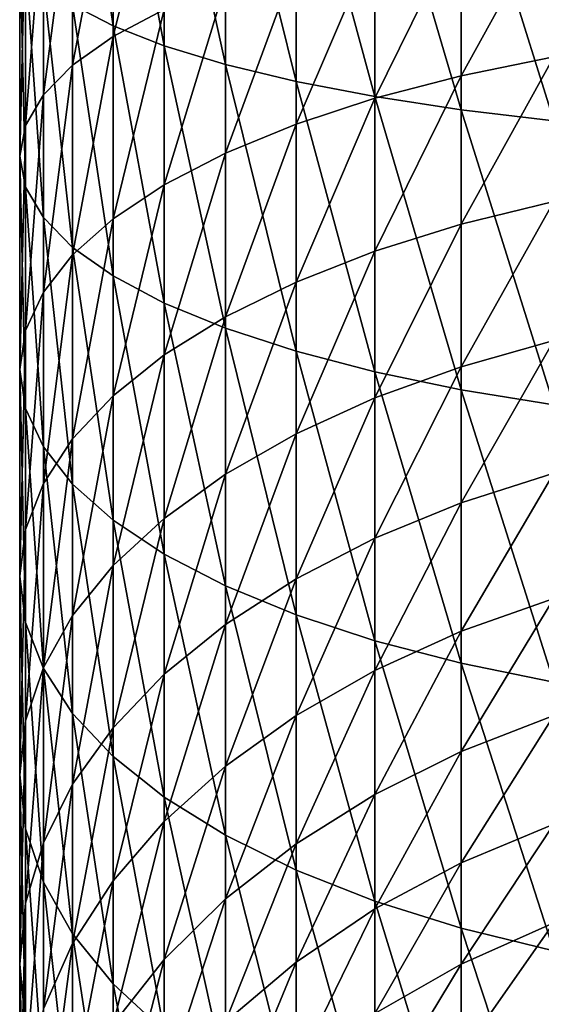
# Model space of a CAD drawing. Header units: metres. Extents: x -109 to 109, y -342 to 116.
# Tile 10 of 213: x -11 to -5, y -308 to -297. Entities that reach past the tile are written whole.
import ezdxf

# ---------------------------------------------------------------- set-up
doc = ezdxf.new("R2010")
doc.units = ezdxf.units.M
doc.layers.add('solid_505140_SW0001', color=7, linetype='CONTINUOUS')

msp = doc.modelspace()

# ---------------------------------------------------------------- linework, layer by layer
at = {"layer": 'solid_505140_SW0001'}
for points in [[(-9.910658, -297.01236, 23.506929), (-9.910658, -294.047424, 24.036625), (-10.382716, -293.891876, 22.907637)], [(-10.382716, -296.767365, 22.393925), (-9.910658, -297.01236, 23.506929), (-10.382716, -293.891876, 22.907637)], [(-9.313966, -297.244446, 24.561319), (-9.313966, -294.194763, 25.106153), (-9.910658, -294.047424, 24.036625)], [(-9.910658, -297.01236, 23.506929), (-9.313966, -297.244446, 24.561319), (-9.910658, -294.047424, 24.036625)], [(-8.600146, -297.460724, 25.543831), (-8.600146, -294.332092, 26.102774), (-9.313966, -294.194763, 25.106153)], [(-9.313966, -297.244446, 24.561319), (-8.600146, -297.460724, 25.543831), (-9.313966, -294.194763, 25.106153)], [(-7.778174, -297.658447, 26.442114), (-7.778174, -294.457611, 27.013954), (-8.600146, -294.332092, 26.102774)], [(-8.600146, -297.460724, 25.543831), (-7.778174, -297.658447, 26.442114), (-8.600146, -294.332092, 26.102774)], [(-6.858388, -297.835144, 27.244867), (-6.858388, -294.569794, 27.828234), (-7.778174, -294.457611, 27.013954)], [(-7.778174, -297.658447, 26.442114), (-6.858388, -297.835144, 27.244867), (-7.778174, -294.457611, 27.013954)], [(-5.852353, -297.988617, 27.941998), (-5.852353, -294.667236, 28.535374), (-6.858388, -294.569794, 27.828234)], [(-6.858388, -297.835144, 27.244867), (-5.852353, -297.988617, 27.941998), (-6.858388, -294.569794, 27.828234)], [(-4.772721, -298.116882, 28.524736), (-4.772721, -294.748657, 29.126482), (-5.852353, -294.667236, 28.535374)], [(-5.852353, -297.988617, 27.941998), (-4.772721, -298.116882, 28.524736), (-5.852353, -294.667236, 28.535374)], [(-9.910658, -297.13739, 13.613559), (-9.910658, -294.960297, 14.184667), (-9.313966, -294.72821, 13.130278)], [(-9.313966, -296.822021, 12.581013), (-9.910658, -297.13739, 13.613559), (-9.313966, -294.72821, 13.130278)], [(-10.382716, -297.470276, 14.703506), (-10.382716, -295.205292, 15.297672), (-9.910658, -294.960297, 14.184667)], [(-9.910658, -297.13739, 13.613559), (-10.382716, -297.470276, 14.703506), (-9.910658, -294.960297, 14.184667)], [(-10.724207, -297.816528, 15.837149), (-10.724207, -295.460114, 16.455297), (-10.382716, -295.205292, 15.297672)], [(-10.382716, -297.470276, 14.703506), (-10.724207, -297.816528, 15.837149), (-10.382716, -295.205292, 15.297672)], [(-10.930835, -298.171753, 17.000231), (-10.930835, -295.721558, 17.642984), (-10.724207, -295.460114, 16.455297)], [(-10.724207, -297.816528, 15.837149), (-10.930835, -298.171753, 17.000231), (-10.724207, -295.460114, 16.455297)], [(-5.852353, -297.593719, 8.647119), (-5.852353, -295.810883, 9.270371), (-4.772721, -295.636597, 8.699704)], [(-4.772721, -297.374512, 8.092152), (-5.852353, -297.593719, 8.647119), (-4.772721, -295.636597, 8.699704)], [(-11, -298.531525, 18.178125), (-11, -295.986328, 18.845798), (-10.930835, -295.721558, 17.642984)], [(-10.930835, -298.171753, 17.000231), (-11, -298.531525, 18.178125), (-10.930835, -295.721558, 17.642984)], [(-6.858388, -297.855957, 9.311023), (-6.858388, -296.019379, 9.953059), (-5.852353, -295.810883, 9.270371)], [(-5.852353, -297.593719, 8.647119), (-6.858388, -297.855957, 9.311023), (-5.852353, -295.810883, 9.270371)], [(-10.930835, -298.891266, 19.35602), (-10.930835, -296.251099, 20.048611), (-11, -295.986328, 18.845798)], [(-11, -298.531525, 18.178125), (-10.930835, -298.891266, 19.35602), (-11, -295.986328, 18.845798)], [(-7.778174, -298.157928, 10.075518), (-7.778174, -296.259491, 10.739182), (-6.858388, -296.019379, 9.953059)], [(-6.858388, -297.855957, 9.311023), (-7.778174, -298.157928, 10.075518), (-6.858388, -296.019379, 9.953059)], [(-10.724207, -299.246521, 20.519102), (-10.724207, -296.512543, 21.236298), (-10.930835, -296.251099, 20.048611)], [(-10.930835, -298.891266, 19.35602), (-10.724207, -299.246521, 20.519102), (-10.930835, -296.251099, 20.048611)], [(-8.600146, -298.49585, 10.930987), (-8.600146, -296.528168, 11.618855), (-7.778174, -296.259491, 10.739182)], [(-7.778174, -298.157928, 10.075518), (-8.600146, -298.49585, 10.930987), (-7.778174, -296.259491, 10.739182)], [(-10.382716, -299.592743, 21.652746), (-10.382716, -296.767365, 22.393925), (-10.724207, -296.512543, 21.236298)], [(-10.724207, -299.246521, 20.519102), (-10.382716, -299.592743, 21.652746), (-10.724207, -296.512543, 21.236298)], [(-9.313966, -298.865417, 11.866673), (-9.313966, -296.822021, 12.581013), (-8.600146, -296.528168, 11.618855)], [(-8.600146, -298.49585, 10.930987), (-9.313966, -298.865417, 11.866673), (-8.600146, -296.528168, 11.618855)], [(-9.910658, -299.925659, 22.742693), (-9.910658, -297.01236, 23.506929), (-10.382716, -296.767365, 22.393925)], [(-10.382716, -299.592743, 21.652746), (-9.910658, -299.925659, 22.742693), (-10.382716, -296.767365, 22.393925)], [(-9.910658, -299.262054, 12.870811), (-9.910658, -297.13739, 13.613559), (-9.313966, -296.822021, 12.581013)], [(-9.313966, -298.865417, 11.866673), (-9.910658, -299.262054, 12.870811), (-9.313966, -296.822021, 12.581013)], [(-9.313966, -300.240997, 23.77524), (-9.313966, -297.244446, 24.561319), (-9.910658, -297.01236, 23.506929)], [(-9.910658, -299.925659, 22.742693), (-9.313966, -300.240997, 23.77524), (-9.910658, -297.01236, 23.506929)], [(-10.382716, -299.680725, 13.930771), (-10.382716, -297.470276, 14.703506), (-9.910658, -297.13739, 13.613559)], [(-9.910658, -299.262054, 12.870811), (-10.382716, -299.680725, 13.930771), (-9.910658, -297.13739, 13.613559)], [(-8.600146, -300.534882, 24.737398), (-8.600146, -297.460724, 25.543831), (-9.313966, -297.244446, 24.561319)], [(-9.313966, -300.240997, 23.77524), (-8.600146, -300.534882, 24.737398), (-9.313966, -297.244446, 24.561319)], [(-5.852353, -299.321228, 7.883801), (-5.852353, -297.593719, 8.647119), (-4.772721, -297.374512, 8.092152)], [(-4.772721, -299.058502, 7.348063), (-5.852353, -299.321228, 7.883801), (-4.772721, -297.374512, 8.092152)], [(-10.724207, -300.11618, 15.033223), (-10.724207, -297.816528, 15.837149), (-10.382716, -297.470276, 14.703506)], [(-10.382716, -299.680725, 13.930771), (-10.724207, -300.11618, 15.033223), (-10.382716, -297.470276, 14.703506)], [(-7.778174, -300.803558, 25.617069), (-7.778174, -297.658447, 26.442114), (-8.600146, -297.460724, 25.543831)], [(-8.600146, -300.534882, 24.737398), (-7.778174, -300.803558, 25.617069), (-8.600146, -297.460724, 25.543831)], [(-6.858388, -301.04364, 26.403193), (-6.858388, -297.835144, 27.244867), (-7.778174, -297.658447, 26.442114)], [(-7.778174, -300.803558, 25.617069), (-6.858388, -301.04364, 26.403193), (-7.778174, -297.658447, 26.442114)], [(-6.858388, -299.635529, 8.524702), (-6.858388, -297.855957, 9.311023), (-5.852353, -297.593719, 8.647119)], [(-5.852353, -299.321228, 7.883801), (-6.858388, -299.635529, 8.524702), (-5.852353, -297.593719, 8.647119)], [(-10.930835, -300.562958, 16.164305), (-10.930835, -298.171753, 17.000231), (-10.724207, -297.816528, 15.837149)], [(-10.724207, -300.11618, 15.033223), (-10.930835, -300.562958, 16.164305), (-10.724207, -297.816528, 15.837149)], [(-7.778174, -299.997467, 9.262708), (-7.778174, -298.157928, 10.075518), (-6.858388, -297.855957, 9.311023)], [(-6.858388, -299.635529, 8.524702), (-7.778174, -299.997467, 9.262708), (-6.858388, -297.855957, 9.311023)], [(-5.852353, -301.252167, 27.08588), (-5.852353, -297.988617, 27.941998), (-6.858388, -297.835144, 27.244867)], [(-6.858388, -301.04364, 26.403193), (-5.852353, -301.252167, 27.08588), (-6.858388, -297.835144, 27.244867)], [(-4.772721, -301.426453, 27.656548), (-4.772721, -298.116882, 28.524736), (-5.852353, -297.988617, 27.941998)], [(-5.852353, -301.252167, 27.08588), (-4.772721, -301.426453, 27.656548), (-5.852353, -297.988617, 27.941998)], [(-11, -301.015411, 17.309793), (-11, -298.531525, 18.178125), (-10.930835, -298.171753, 17.000231)], [(-10.930835, -300.562958, 16.164305), (-11, -301.015411, 17.309793), (-10.930835, -298.171753, 17.000231)], [(-8.600146, -300.402466, 10.088535), (-8.600146, -298.49585, 10.930987), (-7.778174, -298.157928, 10.075518)], [(-7.778174, -299.997467, 9.262708), (-8.600146, -300.402466, 10.088535), (-7.778174, -298.157928, 10.075518)], [(-10.930835, -301.467896, 18.45528), (-10.930835, -298.891266, 19.35602), (-11, -298.531525, 18.178125)], [(-11, -301.015411, 17.309793), (-10.930835, -301.467896, 18.45528), (-11, -298.531525, 18.178125)], [(-9.313966, -300.845428, 10.991801), (-9.313966, -298.865417, 11.866673), (-8.600146, -298.49585, 10.930987)], [(-8.600146, -300.402466, 10.088535), (-9.313966, -300.845428, 10.991801), (-8.600146, -298.49585, 10.930987)], [(-10.724207, -301.914642, 19.586363), (-10.724207, -299.246521, 20.519102), (-10.930835, -298.891266, 19.35602)], [(-10.930835, -301.467896, 18.45528), (-10.724207, -301.914642, 19.586363), (-10.930835, -298.891266, 19.35602)], [(-9.910658, -301.32077, 11.961145), (-9.910658, -299.262054, 12.870811), (-9.313966, -298.865417, 11.866673)], [(-9.313966, -300.845428, 10.991801), (-9.910658, -301.32077, 11.961145), (-9.313966, -298.865417, 11.866673)], [(-5.852353, -300.982452, 6.985273), (-5.852353, -299.321228, 7.883801), (-4.772721, -299.058502, 7.348063)], [(-4.772721, -300.677887, 6.472171), (-5.852353, -300.982452, 6.985273), (-4.772721, -299.058502, 7.348063)], [(-10.382716, -302.350128, 20.688816), (-10.382716, -299.592743, 21.652746), (-10.724207, -299.246521, 20.519102)], [(-10.724207, -301.914642, 19.586363), (-10.382716, -302.350128, 20.688816), (-10.724207, -299.246521, 20.519102)], [(-10.382716, -301.822571, 12.984378), (-10.382716, -299.680725, 13.930771), (-9.910658, -299.262054, 12.870811)], [(-9.910658, -301.32077, 11.961145), (-10.382716, -301.822571, 12.984378), (-9.910658, -299.262054, 12.870811)], [(-6.858388, -301.346832, 7.599096), (-6.858388, -299.635529, 8.524702), (-5.852353, -299.321228, 7.883801)], [(-5.852353, -300.982452, 6.985273), (-6.858388, -301.346832, 7.599096), (-5.852353, -299.321228, 7.883801)], [(-9.910658, -302.768799, 21.748775), (-9.910658, -299.925659, 22.742693), (-10.382716, -299.592743, 21.652746)], [(-10.382716, -302.350128, 20.688816), (-9.910658, -302.768799, 21.748775), (-10.382716, -299.592743, 21.652746)], [(-10.724207, -302.344482, 14.048632), (-10.724207, -300.11618, 15.033223), (-10.382716, -299.680725, 13.930771)], [(-10.382716, -301.822571, 12.984378), (-10.724207, -302.344482, 14.048632), (-10.382716, -299.680725, 13.930771)], [(-7.778174, -301.766388, 8.30592), (-7.778174, -299.997467, 9.262708), (-6.858388, -299.635529, 8.524702)], [(-6.858388, -301.346832, 7.599096), (-7.778174, -301.766388, 8.30592), (-6.858388, -299.635529, 8.524702)], [(-9.313966, -303.165405, 22.752913), (-9.313966, -300.240997, 23.77524), (-9.910658, -299.925659, 22.742693)], [(-9.910658, -302.768799, 21.748775), (-9.313966, -303.165405, 22.752913), (-9.910658, -299.925659, 22.742693)], [(-8.600146, -302.23587, 9.096855), (-8.600146, -300.402466, 10.088535), (-7.778174, -299.997467, 9.262708)], [(-7.778174, -301.766388, 8.30592), (-8.600146, -302.23587, 9.096855), (-7.778174, -299.997467, 9.262708)], [(-10.930835, -302.879974, 15.140523), (-10.930835, -300.562958, 16.164305), (-10.724207, -300.11618, 15.033223)], [(-10.724207, -302.344482, 14.048632), (-10.930835, -302.879974, 15.140523), (-10.724207, -300.11618, 15.033223)], [(-8.600146, -303.535004, 23.688599), (-8.600146, -300.534882, 24.737398), (-9.313966, -300.240997, 23.77524)], [(-9.313966, -303.165405, 22.752913), (-8.600146, -303.535004, 23.688599), (-9.313966, -300.240997, 23.77524)], [(-9.313966, -302.74942, 9.961958), (-9.313966, -300.845428, 10.991801), (-8.600146, -300.402466, 10.088535)], [(-8.600146, -302.23587, 9.096855), (-9.313966, -302.74942, 9.961958), (-8.600146, -300.402466, 10.088535)], [(-11, -303.422241, 16.246321), (-11, -301.015411, 17.309793), (-10.930835, -300.562958, 16.164305)], [(-10.930835, -302.879974, 15.140523), (-11, -303.422241, 16.246321), (-10.930835, -300.562958, 16.164305)], [(-7.778174, -303.872925, 24.544069), (-7.778174, -300.803558, 25.617069), (-8.600146, -300.534882, 24.737398)], [(-8.600146, -303.535004, 23.688599), (-7.778174, -303.872925, 24.544069), (-8.600146, -300.534882, 24.737398)], [(-5.852353, -302.566803, 5.957248), (-5.852353, -300.982452, 6.985273), (-4.772721, -300.677887, 6.472171)], [(-4.772721, -302.222321, 5.470044), (-5.852353, -302.566803, 5.957248), (-4.772721, -300.677887, 6.472171)], [(-9.910658, -303.300507, 10.890347), (-9.910658, -301.32077, 11.961145), (-9.313966, -300.845428, 10.991801)], [(-9.313966, -302.74942, 9.961958), (-9.910658, -303.300507, 10.890347), (-9.313966, -300.845428, 10.991801)], [(-6.858388, -304.174896, 25.308563), (-6.858388, -301.04364, 26.403193), (-7.778174, -300.803558, 25.617069)], [(-7.778174, -303.872925, 24.544069), (-6.858388, -304.174896, 25.308563), (-7.778174, -300.803558, 25.617069)], [(-6.858388, -302.978912, 6.54009), (-6.858388, -301.346832, 7.599096), (-5.852353, -300.982452, 6.985273)], [(-5.852353, -302.566803, 5.957248), (-6.858388, -302.978912, 6.54009), (-5.852353, -300.982452, 6.985273)], [(-10.930835, -303.964539, 17.352118), (-10.930835, -301.467896, 18.45528), (-11, -301.015411, 17.309793)], [(-11, -303.422241, 16.246321), (-10.930835, -303.964539, 17.352118), (-11, -301.015411, 17.309793)], [(-5.852353, -304.437134, 25.972467), (-5.852353, -301.252167, 27.08588), (-6.858388, -301.04364, 26.403193)], [(-6.858388, -304.174896, 25.308563), (-5.852353, -304.437134, 25.972467), (-6.858388, -301.04364, 26.403193)], [(-10.382716, -303.882233, 11.870346), (-10.382716, -301.822571, 12.984378), (-9.910658, -301.32077, 11.961145)], [(-9.910658, -303.300507, 10.890347), (-10.382716, -303.882233, 11.870346), (-9.910658, -301.32077, 11.961145)], [(-4.772721, -304.656342, 26.527435), (-4.772721, -301.426453, 27.656548), (-5.852353, -301.252167, 27.08588)], [(-5.852353, -304.437134, 25.972467), (-4.772721, -304.656342, 26.527435), (-5.852353, -301.252167, 27.08588)], [(-7.778174, -303.453461, 7.211238), (-7.778174, -301.766388, 8.30592), (-6.858388, -301.346832, 7.599096)], [(-6.858388, -302.978912, 6.54009), (-7.778174, -303.453461, 7.211238), (-6.858388, -301.346832, 7.599096)], [(-10.724207, -304.5, 18.444008), (-10.724207, -301.914642, 19.586363), (-10.930835, -301.467896, 18.45528)], [(-10.930835, -303.964539, 17.352118), (-10.724207, -304.5, 18.444008), (-10.930835, -301.467896, 18.45528)], [(-8.600146, -303.984467, 7.962253), (-8.600146, -302.23587, 9.096855), (-7.778174, -301.766388, 8.30592)], [(-7.778174, -303.453461, 7.211238), (-8.600146, -303.984467, 7.962253), (-7.778174, -301.766388, 8.30592)], [(-10.724207, -304.487274, 12.889634), (-10.724207, -302.344482, 14.048632), (-10.382716, -301.822571, 12.984378)], [(-10.382716, -303.882233, 11.870346), (-10.724207, -304.487274, 12.889634), (-10.382716, -301.822571, 12.984378)], [(-10.382716, -305.021912, 19.508261), (-10.382716, -302.350128, 20.688816), (-10.724207, -301.914642, 19.586363)], [(-10.724207, -304.5, 18.444008), (-10.382716, -305.021912, 19.508261), (-10.724207, -301.914642, 19.586363)], [(-9.313966, -304.565308, 8.78369), (-9.313966, -302.74942, 9.961958), (-8.600146, -302.23587, 9.096855)], [(-8.600146, -303.984467, 7.962253), (-9.313966, -304.565308, 8.78369), (-8.600146, -302.23587, 9.096855)], [(-5.852353, -304.064209, 4.806262), (-5.852353, -302.566803, 5.957248), (-4.772721, -302.222321, 5.470044)], [(-4.772721, -303.681976, 4.348052), (-5.852353, -304.064209, 4.806262), (-4.772721, -302.222321, 5.470044)], [(-10.930835, -305.108032, 13.935391), (-10.930835, -302.879974, 15.140523), (-10.724207, -302.344482, 14.048632)], [(-10.724207, -304.487274, 12.889634), (-10.930835, -305.108032, 13.935391), (-10.724207, -302.344482, 14.048632)], [(-9.910658, -305.523712, 20.531494), (-9.910658, -302.768799, 21.748775), (-10.382716, -302.350128, 20.688816)], [(-10.382716, -305.021912, 19.508261), (-9.910658, -305.523712, 20.531494), (-10.382716, -302.350128, 20.688816)], [(-6.858388, -304.521423, 5.354415), (-6.858388, -302.978912, 6.54009), (-5.852353, -302.566803, 5.957248)], [(-5.852353, -304.064209, 4.806262), (-6.858388, -304.521423, 5.354415), (-5.852353, -302.566803, 5.957248)], [(-9.910658, -305.188599, 9.665221), (-9.910658, -303.300507, 10.890347), (-9.313966, -302.74942, 9.961958)], [(-9.313966, -304.565308, 8.78369), (-9.910658, -305.188599, 9.665221), (-9.313966, -302.74942, 9.961958)], [(-9.313966, -305.999084, 21.500839), (-9.313966, -303.165405, 22.752913), (-9.910658, -302.768799, 21.748775)], [(-9.910658, -305.523712, 20.531494), (-9.313966, -305.999084, 21.500839), (-9.910658, -302.768799, 21.748775)], [(-11, -305.736694, 14.994468), (-11, -303.422241, 16.246321), (-10.930835, -302.879974, 15.140523)], [(-10.930835, -305.108032, 13.935391), (-11, -305.736694, 14.994468), (-10.930835, -302.879974, 15.140523)], [(-7.778174, -305.047943, 5.985621), (-7.778174, -303.453461, 7.211238), (-6.858388, -302.978912, 6.54009)], [(-6.858388, -304.521423, 5.354415), (-7.778174, -305.047943, 5.985621), (-6.858388, -302.978912, 6.54009)], [(-8.600146, -306.442047, 22.404104), (-8.600146, -303.535004, 23.688599), (-9.313966, -303.165405, 22.752913)], [(-9.313966, -305.999084, 21.500839), (-8.600146, -306.442047, 22.404104), (-9.313966, -303.165405, 22.752913)], [(-10.382716, -305.846558, 10.595757), (-10.382716, -303.882233, 11.870346), (-9.910658, -303.300507, 10.890347)], [(-9.910658, -305.188599, 9.665221), (-10.382716, -305.846558, 10.595757), (-9.910658, -303.300507, 10.890347)], [(-10.930835, -306.365356, 16.053543), (-10.930835, -303.964539, 17.352118), (-11, -303.422241, 16.246321)], [(-11, -305.736694, 14.994468), (-10.930835, -306.365356, 16.053543), (-11, -303.422241, 16.246321)], [(-8.600146, -305.637115, 6.691941), (-8.600146, -303.984467, 7.962253), (-7.778174, -303.453461, 7.211238)], [(-7.778174, -305.047943, 5.985621), (-8.600146, -305.637115, 6.691941), (-7.778174, -303.453461, 7.211238)], [(-7.778174, -306.847046, 23.229933), (-7.778174, -303.872925, 24.544069), (-8.600146, -303.535004, 23.688599)], [(-8.600146, -306.442047, 22.404104), (-7.778174, -306.847046, 23.229933), (-8.600146, -303.535004, 23.688599)], [(-5.852353, -305.465118, 3.539631), (-5.852353, -304.064209, 4.806262), (-4.772721, -303.681976, 4.348052)], [(-4.772721, -305.047638, 3.11333), (-5.852353, -305.465118, 3.539631), (-4.772721, -303.681976, 4.348052)], [(-10.724207, -306.986115, 17.0993), (-10.724207, -304.5, 18.444008), (-10.930835, -303.964539, 17.352118)], [(-10.930835, -306.365356, 16.053543), (-10.724207, -306.986115, 17.0993), (-10.930835, -303.964539, 17.352118)], [(-10.724207, -306.530884, 11.5636), (-10.724207, -304.487274, 12.889634), (-10.382716, -303.882233, 11.870346)], [(-10.382716, -305.846558, 10.595757), (-10.724207, -306.530884, 11.5636), (-10.382716, -303.882233, 11.870346)], [(-6.858388, -307.208954, 23.967937), (-6.858388, -304.174896, 25.308563), (-7.778174, -303.872925, 24.544069)], [(-7.778174, -306.847046, 23.229933), (-6.858388, -307.208954, 23.967937), (-7.778174, -303.872925, 24.544069)], [(-9.313966, -306.281525, 7.464492), (-9.313966, -304.565308, 8.78369), (-8.600146, -303.984467, 7.962253)], [(-8.600146, -305.637115, 6.691941), (-9.313966, -306.281525, 7.464492), (-8.600146, -303.984467, 7.962253)], [(-6.858388, -305.9646, 4.049613), (-6.858388, -304.521423, 5.354415), (-5.852353, -304.064209, 4.806262)], [(-5.852353, -305.465118, 3.539631), (-6.858388, -305.9646, 4.049613), (-5.852353, -304.064209, 4.806262)], [(-5.852353, -307.523254, 24.608839), (-5.852353, -304.437134, 25.972467), (-6.858388, -304.174896, 25.308563)], [(-6.858388, -307.208954, 23.967937), (-5.852353, -307.523254, 24.608839), (-6.858388, -304.174896, 25.308563)], [(-10.930835, -307.233002, 12.556575), (-10.930835, -305.108032, 13.935391), (-10.724207, -304.487274, 12.889634)], [(-10.724207, -306.530884, 11.5636), (-10.930835, -307.233002, 12.556575), (-10.724207, -304.487274, 12.889634)], [(-10.382716, -307.591156, 18.118589), (-10.382716, -305.021912, 19.508261), (-10.724207, -304.5, 18.444008)], [(-10.724207, -306.986115, 17.0993), (-10.382716, -307.591156, 18.118589), (-10.724207, -304.5, 18.444008)], [(-7.778174, -306.539734, 4.636863), (-7.778174, -305.047943, 5.985621), (-6.858388, -304.521423, 5.354415)], [(-6.858388, -305.9646, 4.049613), (-7.778174, -306.539734, 4.636863), (-6.858388, -304.521423, 5.354415)], [(-4.772721, -307.78598, 25.144577), (-4.772721, -304.656342, 26.527435), (-5.852353, -304.437134, 25.972467)], [(-5.852353, -307.523254, 24.608839), (-4.772721, -307.78598, 25.144577), (-5.852353, -304.437134, 25.972467)], [(-9.910658, -306.973083, 8.293559), (-9.910658, -305.188599, 9.665221), (-9.313966, -304.565308, 8.78369)], [(-9.313966, -306.281525, 7.464492), (-9.910658, -306.973083, 8.293559), (-9.313966, -304.565308, 8.78369)], [(-11, -307.944031, 13.562196), (-11, -305.736694, 14.994468), (-10.930835, -305.108032, 13.935391)], [(-10.930835, -307.233002, 12.556575), (-11, -307.944031, 13.562196), (-10.930835, -305.108032, 13.935391)], [(-9.910658, -308.172882, 19.098589), (-9.910658, -305.523712, 20.531494), (-10.382716, -305.021912, 19.508261)], [(-10.382716, -307.591156, 18.118589), (-9.910658, -308.172882, 19.098589), (-10.382716, -305.021912, 19.508261)], [(-8.600146, -307.183289, 5.293996), (-8.600146, -305.637115, 6.691941), (-7.778174, -305.047943, 5.985621)], [(-7.778174, -306.539734, 4.636863), (-8.600146, -307.183289, 5.293996), (-7.778174, -305.047943, 5.985621)], [(-5.852353, -306.760712, 2.16541), (-5.852353, -305.465118, 3.539631), (-4.772721, -305.047638, 3.11333)], [(-4.772721, -306.310547, 1.773728), (-5.852353, -306.760712, 2.16541), (-4.772721, -305.047638, 3.11333)], [(-10.382716, -307.703094, 9.168716), (-10.382716, -305.846558, 10.595757), (-9.910658, -305.188599, 9.665221)], [(-9.910658, -306.973083, 8.293559), (-10.382716, -307.703094, 9.168716), (-9.910658, -305.188599, 9.665221)], [(-9.313966, -308.723969, 20.026978), (-9.313966, -305.999084, 21.500839), (-9.910658, -305.523712, 20.531494)], [(-9.910658, -308.172882, 19.098589), (-9.313966, -308.723969, 20.026978), (-9.910658, -305.523712, 20.531494)], [(-6.858388, -307.299194, 2.633977), (-6.858388, -305.9646, 4.049613), (-5.852353, -305.465118, 3.539631)], [(-5.852353, -306.760712, 2.16541), (-6.858388, -307.299194, 2.633977), (-5.852353, -305.465118, 3.539631)], [(-9.313966, -307.887207, 6.012749), (-9.313966, -306.281525, 7.464492), (-8.600146, -305.637115, 6.691941)], [(-8.600146, -307.183289, 5.293996), (-9.313966, -307.887207, 6.012749), (-8.600146, -305.637115, 6.691941)], [(-10.930835, -308.65509, 14.567818), (-10.930835, -306.365356, 16.053543), (-11, -305.736694, 14.994468)], [(-11, -307.944031, 13.562196), (-10.930835, -308.65509, 14.567818), (-11, -305.736694, 14.994468)], [(-10.724207, -308.462372, 10.078959), (-10.724207, -306.530884, 11.5636), (-10.382716, -305.846558, 10.595757)], [(-10.382716, -307.703094, 9.168716), (-10.724207, -308.462372, 10.078959), (-10.382716, -305.846558, 10.595757)], [(-8.600146, -309.237488, 20.89208), (-8.600146, -306.442047, 22.404104), (-9.313966, -305.999084, 21.500839)], [(-9.313966, -308.723969, 20.026978), (-8.600146, -309.237488, 20.89208), (-9.313966, -305.999084, 21.500839)], [(-7.778174, -307.919281, 3.173538), (-7.778174, -306.539734, 4.636863), (-6.858388, -305.9646, 4.049613)], [(-6.858388, -307.299194, 2.633977), (-7.778174, -307.919281, 3.173538), (-6.858388, -305.9646, 4.049613)], [(-10.724207, -309.357178, 15.560793), (-10.724207, -306.986115, 17.0993), (-10.930835, -306.365356, 16.053543)], [(-10.930835, -308.65509, 14.567818), (-10.724207, -309.357178, 15.560793), (-10.930835, -306.365356, 16.053543)], [(-9.910658, -308.642609, 6.784081), (-9.910658, -306.973083, 8.293559), (-9.313966, -306.281525, 7.464492)], [(-9.313966, -307.887207, 6.012749), (-9.910658, -308.642609, 6.784081), (-9.313966, -306.281525, 7.464492)], [(-5.852353, -307.942657, 0.692335), (-5.852353, -306.760712, 2.16541), (-4.772721, -306.310547, 1.773728)], [(-4.772721, -307.462738, 0.337763), (-5.852353, -307.942657, 0.692335), (-4.772721, -306.310547, 1.773728)], [(-7.778174, -309.707001, 21.683016), (-7.778174, -306.847046, 23.229933), (-8.600146, -306.442047, 22.404104)], [(-8.600146, -309.237488, 20.89208), (-7.778174, -309.707001, 21.683016), (-8.600146, -306.442047, 22.404104)], [(-10.930835, -309.241333, 11.012838), (-10.930835, -307.233002, 12.556575), (-10.724207, -306.530884, 11.5636)], [(-10.724207, -308.462372, 10.078959), (-10.930835, -309.241333, 11.012838), (-10.724207, -306.530884, 11.5636)], [(-8.600146, -308.613159, 3.777307), (-8.600146, -307.183289, 5.293996), (-7.778174, -306.539734, 4.636863)], [(-7.778174, -307.919281, 3.173538), (-8.600146, -308.613159, 3.777307), (-7.778174, -306.539734, 4.636863)], [(-6.858388, -308.516785, 1.116509), (-6.858388, -307.299194, 2.633977), (-5.852353, -306.760712, 2.16541)], [(-5.852353, -307.942657, 0.692335), (-6.858388, -308.516785, 1.116509), (-5.852353, -306.760712, 2.16541)], [(-6.858388, -310.126556, 22.389839), (-6.858388, -307.208954, 23.967937), (-7.778174, -306.847046, 23.229933)], [(-7.778174, -309.707001, 21.683016), (-6.858388, -310.126556, 22.389839), (-7.778174, -306.847046, 23.229933)], [(-10.382716, -310.041534, 16.528635), (-10.382716, -307.591156, 18.118589), (-10.724207, -306.986115, 17.0993)], [(-10.724207, -309.357178, 15.560793), (-10.382716, -310.041534, 16.528635), (-10.724207, -306.986115, 17.0993)], [(-10.382716, -309.440033, 7.598295), (-10.382716, -307.703094, 9.168716), (-9.910658, -306.973083, 8.293559)], [(-9.910658, -308.642609, 6.784081), (-10.382716, -309.440033, 7.598295), (-9.910658, -306.973083, 8.293559)], [(-11, -310.030243, 11.958611), (-11, -307.944031, 13.562196), (-10.930835, -307.233002, 12.556575)], [(-10.930835, -309.241333, 11.012838), (-11, -310.030243, 11.958611), (-10.930835, -307.233002, 12.556575)], [(-9.313966, -309.372131, 4.437691), (-9.313966, -307.887207, 6.012749), (-8.600146, -307.183289, 5.293996)], [(-8.600146, -308.613159, 3.777307), (-9.313966, -309.372131, 4.437691), (-8.600146, -307.183289, 5.293996)], [(-5.852353, -310.490936, 23.003662), (-5.852353, -307.523254, 24.608839), (-6.858388, -307.208954, 23.967937)], [(-6.858388, -310.126556, 22.389839), (-5.852353, -310.490936, 23.003662), (-6.858388, -307.208954, 23.967937)], [(-7.778174, -309.177887, 1.60495), (-7.778174, -307.919281, 3.173538), (-6.858388, -307.299194, 2.633977)], [(-6.858388, -308.516785, 1.116509), (-7.778174, -309.177887, 1.60495), (-6.858388, -307.299194, 2.633977)], [(-5.852353, -309.00351, -0.870227), (-5.852353, -307.942657, 0.692335), (-4.772721, -307.462738, 0.337763)], [(-4.772721, -308.496857, -1.185436), (-5.852353, -309.00351, -0.870227), (-4.772721, -307.462738, 0.337763)], [(-4.772721, -310.795502, 23.516764), (-4.772721, -307.78598, 25.144577), (-5.852353, -307.523254, 24.608839)], [(-5.852353, -310.490936, 23.003662), (-4.772721, -310.795502, 23.516764), (-5.852353, -307.523254, 24.608839)], [(-9.910658, -310.699493, 17.459171), (-9.910658, -308.172882, 19.098589), (-10.382716, -307.591156, 18.118589)], [(-10.382716, -310.041534, 16.528635), (-9.910658, -310.699493, 17.459171), (-10.382716, -307.591156, 18.118589)], [(-10.724207, -310.269409, 8.44515), (-10.724207, -308.462372, 10.078959), (-10.382716, -307.703094, 9.168716)], [(-10.382716, -309.440033, 7.598295), (-10.724207, -310.269409, 8.44515), (-10.382716, -307.703094, 9.168716)], [(-10.930835, -310.819153, 12.904385), (-10.930835, -308.65509, 14.567818), (-11, -307.944031, 13.562196)], [(-11, -310.030243, 11.958611), (-10.930835, -310.819153, 12.904385), (-11, -307.944031, 13.562196)], [(-9.910658, -310.186584, 5.146386), (-9.910658, -308.642609, 6.784081), (-9.313966, -307.887207, 6.012749)], [(-9.313966, -309.372131, 4.437691), (-9.910658, -310.186584, 5.146386), (-9.313966, -307.887207, 6.012749)], [(-8.600146, -309.917664, 2.151516), (-8.600146, -308.613159, 3.777307), (-7.778174, -307.919281, 3.173538)], [(-7.778174, -309.177887, 1.60495), (-8.600146, -309.917664, 2.151516), (-7.778174, -307.919281, 3.173538)], [(-6.858388, -309.609589, -0.493144), (-6.858388, -308.516785, 1.116509), (-5.852353, -307.942657, 0.692335)], [(-5.852353, -309.00351, -0.870227), (-6.858388, -309.609589, -0.493144), (-5.852353, -307.942657, 0.692335)], [(-9.313966, -311.322784, 18.340702), (-9.313966, -308.723969, 20.026978), (-9.910658, -308.172882, 19.098589)], [(-9.910658, -310.699493, 17.459171), (-9.313966, -311.322784, 18.340702), (-9.910658, -308.172882, 19.098589)]]:
    msp.add_3dface(points, dxfattribs=at)

doc.saveas('drawing.dxf')
